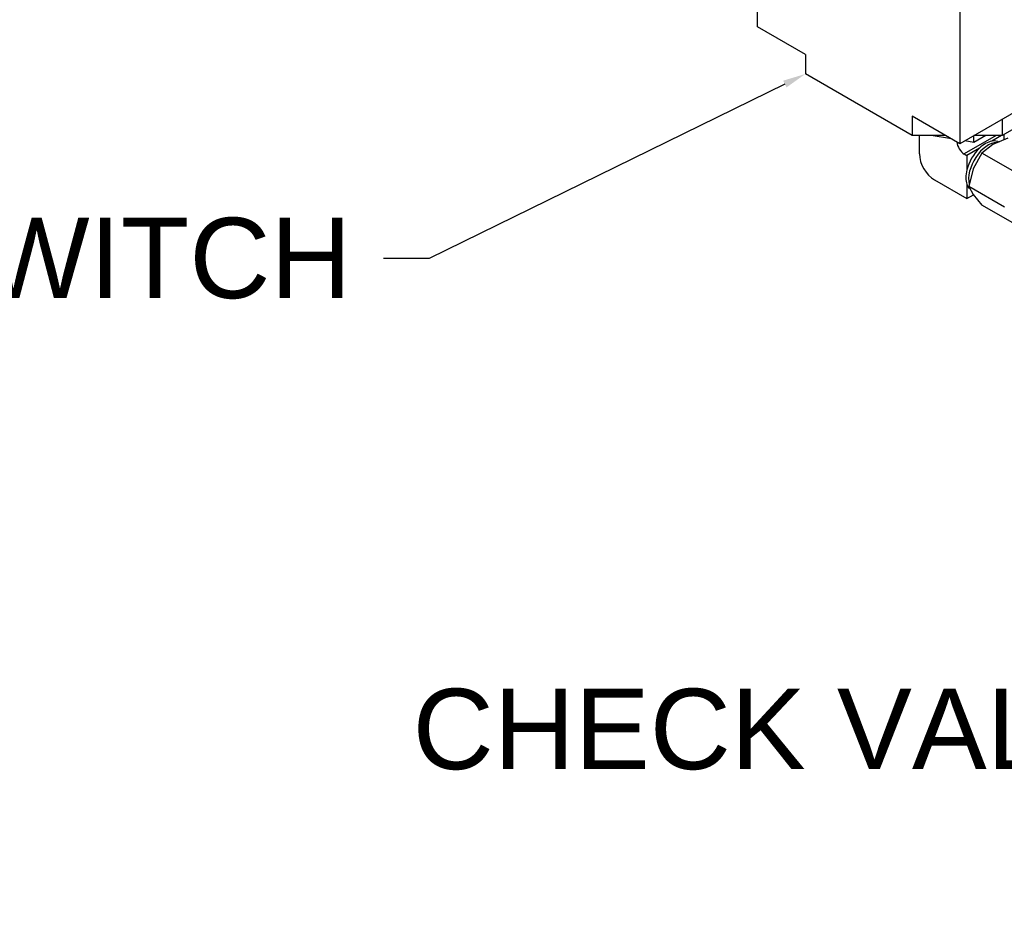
# Model space of a CAD drawing. Header units: inches. Extents: x -13.9 to 83.8, y -28.8 to 34.3.
# Tile 50 of 88: x 49.8 to 57.6, y 2.9 to 10. Entities that reach past the tile are written whole.
import ezdxf
from ezdxf import colors
from ezdxf.entities.mleader import LeaderData, LeaderLine
from ezdxf.math import Vec2, Vec3

# ---------------------------------------------------------------- set-up
doc = ezdxf.new("R2010")
doc.units = ezdxf.units.IN
doc.header["$MEASUREMENT"] = 0
for name, color, linetype in [('DAP_HUBBEL_69JF1', 7, 'Continuous'), ('DIMS', 4, 'Continuous'), ('ELBOW_90_DEG_.25', 7, 'Continuous')]:
    doc.layers.add(name, color=color, linetype=linetype)
doc.styles.get("Standard").update_dxf_attribs({"font": 'arial.ttf', "height": 0.6322})

msp = doc.modelspace()

# ---------------------------------------------------------------- linework, layer by layer
at = {"layer": 'DAP_HUBBEL_69JF1', "color": 7, "linetype": 'Continuous'}
for p, q in [((55.6488, 9.9747), (55.6488, 11.9139)), ((57.2398, 10.9953), (57.2398, 9.0561)), ((56.0244, 9.7578), (55.6488, 9.9747)), ((56.0244, 9.7578), (56.0244, 9.6047)), ((56.8641, 9.1199), (56.0244, 9.6047)), ((58.4993, 9.6557), (57.5712, 9.1199)), ((58.0583, 9.5287), (57.2398, 9.0561)), ((57.2398, 9.0561), (56.8641, 9.273)), ((56.8641, 9.273), (56.8641, 9.1199)), ((57.5712, 9.2475), (57.5712, 9.1199)), ((57.1293, 9.1199), (56.8641, 9.1199)), ((57.1737, 9.0943), (57.0123, 9.1199)), ((57.3494, 9.0663), (57.2773, 9.0778)), ((57.4422, 9.1199), (57.3494, 9.0663)), ((57.3494, 9.0663), (57.3494, 9.1194)), ((57.5712, 9.1199), (57.3503, 9.1199))]:
    msp.add_line(p, q, dxfattribs=at)
at = {"layer": 'ELBOW_90_DEG_.25', "color": 7, "linetype": 'Continuous'}
for p, q in [((56.9211, 8.9756), (56.9211, 9.1199)), ((57.5247, 9.1199), (57.274, 8.9752)), ((57.5655, 9.1199), (57.4896, 9.0761)), ((57.6157, 9.0998), (57.4979, 9.05)), ((57.5882, 9.0882), (57.5882, 9.1297)), ((57.393, 9.0203), (57.2944, 8.9634)), ((57.4116, 8.982), (57.3448, 8.8595)), ((57.4979, 9.05), (57.4116, 8.982)), ((57.6911, 8.8206), (57.4116, 8.982)), ((57.274, 8.9752), (57.2944, 8.9634)), ((57.2944, 8.9634), (57.2944, 8.8495)), ((57.3448, 8.8595), (57.3095, 8.7189)), ((57.039, 8.7715), (57.2944, 8.624)), ((57.2944, 8.7379), (57.2944, 8.624)), ((57.3095, 8.7189), (57.3448, 8.6554)), ((57.5891, 8.5575), (57.3095, 8.7189)), ((57.2944, 8.624), (57.3461, 8.6539)), ((57.3448, 8.6554), (57.4116, 8.5737)), ((57.6911, 8.4123), (57.4116, 8.5737))]:
    msp.add_line(p, q, dxfattribs=at)
for centre, major_axis, start_param, end_param in [((57.274, 9.0432), (0.0417, -0.0722), 4.027158, 5.497787), ((57.4625, 8.8663), (-0.1094, -0.1894), 3.48706, 5.730897), ((57.4413, 8.8785), (0.1094, 0.1894), 0.467838, 1.102959), ((57.4413, 8.8785), (-0.1094, -0.1894), 3.141593, 3.60943), ((57.4413, 8.8785), (-0.1094, -0.1894), 4.244551, 5.180227), ((57.039, 8.9075), (-0.0833, 0.1443), 0.785398, 2.356194), ((57.4413, 8.8785), (-0.1094, -0.1894), 5.180227, 5.815348), ((57.4413, 8.8785), (0.1094, 0.1894), 2.673755, 2.956471)]:
    msp.add_ellipse(centre, major_axis=major_axis, ratio=0.57735, start_param=start_param, end_param=end_param, dxfattribs=at)

# ---------------------------------------------------------------- leaders
at = {"layer": 'DIMS'}
ml = msp.add_multileader_mtext('Standard', dxfattribs=at)
ml.set_content('INTAKE FILTER TYP\\P(4 PLACES)', color=256)
ml.set_leader_properties()
ml.build(insert=Vec2(0, 0))
ml.multileader.update_dxf_attribs({"dogleg_length": 0.36, "arrow_head_size": 0.18})
ctx = ml.context
ctx.base_point, ctx.char_height, ctx.arrow_head_size, ctx.landing_gap_size, ctx.plane_origin = Vec3(37.1213, 11.6711), 0.6322, 0.18, 0.25, Vec3(50.4668, 13.0576)
ctx.text_align_type = 2
notes = []
notes.append((ctx, [(0, (1, 1, 0), (46.3012, 11.6711), (-1, 0), 0.36, [(0, [(50.4668, 13.0576)], 0, [])])]))
ctx.mtext.insert, ctx.mtext.alignment, ctx.mtext.flow_direction = Vec3(45.6912, 12.0801), 3, 5
ml = msp.add_multileader_mtext('Standard', dxfattribs=at)
ml.set_content('PRESSURE SWITCH', color=256)
ml.set_leader_properties()
ml.build(insert=Vec2(0, 0))
ml.multileader.update_dxf_attribs({"dogleg_length": 0.36, "arrow_head_size": 0.18})
ctx = ml.context
ctx.base_point, ctx.char_height, ctx.arrow_head_size, ctx.landing_gap_size, ctx.plane_origin = Vec3(43.758, 8.1522), 0.6322, 0.18, 0.25, Vec3(56.0244, 9.6047)
ctx.text_align_type = 2
notes.append((ctx, [(0, (1, 1, 0), (53.066, 8.1522), (-1, 0), 0.36, [(0, [(56.0244, 9.6047)], 0, [])])]))
ctx.mtext.insert, ctx.mtext.alignment, ctx.mtext.flow_direction = Vec3(52.456, 8.4737), 3, 5
ml = msp.add_multileader_mtext('Standard', dxfattribs=at)
ml.set_content('CHECK VALVE', color=256)
ml.set_leader_properties()
ml.build(insert=Vec2(0, 0))
ml.multileader.update_dxf_attribs({"dogleg_length": 0.36, "arrow_head_size": 0.18})
ctx = ml.context
ctx.base_point, ctx.char_height, ctx.arrow_head_size, ctx.landing_gap_size, ctx.plane_origin = Vec3(52.7769, 4.4478), 0.6322, 0.18, 0.25, Vec3(62.8085, 8.3646)
ctx.text_align_type = 2
notes.append((ctx, [(0, (1, 1, 0), (59.7299, 4.4478), (-1, 0), 0.36, [(0, [(62.8085, 8.3646)], 0, [])])]))
ctx.mtext.insert, ctx.mtext.alignment, ctx.mtext.flow_direction = Vec3(59.1199, 4.7693), 3, 5
for ctx, leaders in notes:
    for number, flags, end, landing, length, lines in leaders:
        leader = LeaderData()
        leader.index, (leader.has_last_leader_line, leader.has_dogleg_vector, leader.attachment_direction) = number, flags
        leader.last_leader_point, leader.dogleg_vector, leader.dogleg_length = Vec3(end), Vec3(landing), length
        for number, points, colour, breaks in lines:
            line = LeaderLine()
            line.index, line.vertices, line.color, line.breaks = number, Vec3.list(points), colors.encode_raw_color(colour), breaks
            leader.lines.append(line)
        ctx.leaders.append(leader)

doc.saveas('drawing.dxf')
